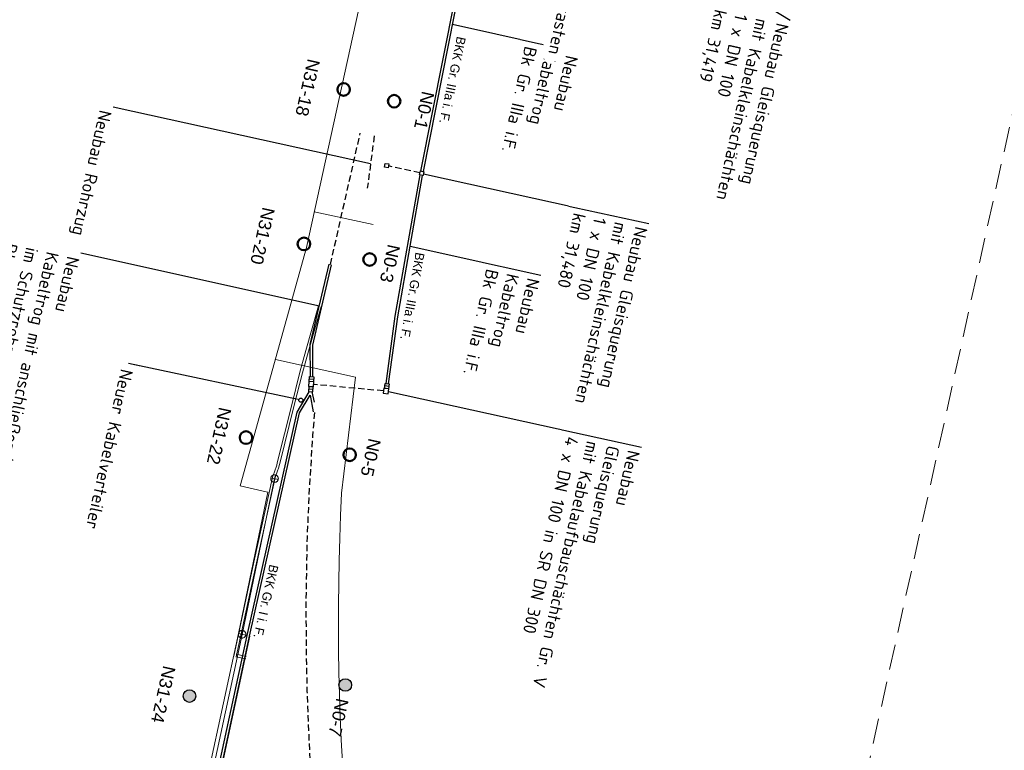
# Model space of a CAD drawing. Header units: metres. Extents: x 3425266 to 3446567, y 5432533 to 5452217.
# Tile 36 of 82: x 3435836 to 3436031, y 5439650 to 5439795. Entities that reach past the tile are written whole.
import ezdxf
from ezdxf import colors
from ezdxf.entities.mleader import LeaderData, LeaderLine
from ezdxf.math import Vec2, Vec3

# ---------------------------------------------------------------- set-up
doc = ezdxf.new("R2010")
doc.units = ezdxf.units.M
doc.header["$MEASUREMENT"] = 0
doc.linetypes.add('DASHED', pattern=[0.75, 0.5, -0.25])
doc.linetypes.add('STRICHLINIEX2', pattern=[1.5, 1, -0.5])
doc.layers.add('MC-AL-Blattschnitte_3433', color=30, linetype='STRICHLINIEX2', lineweight=18, plot=False)
for name, color, linetype, lineweight in [('MC-AL_Neubau_Planung-ESTW-Landau-Kabel_ausgeschaltet_LIN', 50, 'Continuous', 25), ('MC-AL_Neubau_Planung-ESTW-Landau-Kabel_ausgeschaltet_TXT', 50, 'Continuous', 25), ('MC-AL_Neubau_Planung-ESTW-Landau-OLA-Planung_LIN', 84, 'Continuous', 25), ('MC-AL_Neubau_Planung-ESTW-Landau-OLA-Planung_TXT', 84, 'Continuous', 25), ('MC_P_Beschriftung_Kabeltrog_TXT', 10, 'Continuous', 25), ('N_KTB', 10, 'Continuous', 25), ('N_KTB Verrohrung', 10, 'DASHED', 25), ('N_KTB_Text', 10, 'Continuous', 18), ('R_Draht', 40, 'Continuous', 18), ('R_KTB', 40, 'Continuous', 18)]:
    doc.layers.add(name, color=color, linetype=linetype, lineweight=lineweight)
doc.layers.add('MC-AL_Verlauf_KTB_Bestandstrog_LIN', color=80, linetype='Continuous')
doc.styles.add('Isocpeur', font='isocpeur.ttf')
doc.styles.add('K_ISOCP', font='k_isocp.shx')
doc.styles.get("Standard").update_dxf_attribs({"font": 'arial.ttf'})

# ---------------------------------------------------------------- blocks, each defined once
blk = doc.blocks.new('_None')

msp = doc.modelspace()

# ---------------------------------------------------------------- hatches: boundary and pattern name
at = {"layer": 'MC-AL_Neubau_Planung-ESTW-Landau-OLA-Planung_LIN'}
h = msp.add_hatch(color=256, dxfattribs=at)
h.dxf.hatch_style = 1
edge = h.paths.add_edge_path()
edge.add_arc((3435869.542, 5439661.155), 1.249, 0, 360)

# ---------------------------------------------------------------- linework, layer by layer
at = {"layer": 'MC-AL_Neubau_Planung-ESTW-Landau-OLA-Planung_LIN', "lineweight": 50}
for centre in [(3435900.069, 5439781.298), (3435910.07, 5439778.973), (3435905.213, 5439747.617)]:
    msp.add_circle(centre, 1.249, dxfattribs=at)
at = {"layer": 'MC-AL_Neubau_Planung-ESTW-Landau-OLA-Planung_LIN'}
msp.add_circle((3435869.542, 5439661.155), 1.249, dxfattribs=at)
at = {"layer": 'N_KTB'}
msp.add_line((3435881.42, 5439673.011), (3435874.804, 5439642.183), dxfattribs=at)
for points in [[(3435909.005, 5439766.545), (3435908.907, 5439765.782), (3435908.183, 5439765.875), (3435908.281, 5439766.638)], [(3435915.976, 5439764.995), (3435915.81, 5439764.243), (3435915.097, 5439764.401), (3435915.263, 5439765.153)]]:
    msp.add_lwpolyline(points, close=True, dxfattribs=at)
at = {"layer": 'N_KTB', "flags": 128}
msp.add_lwpolyline([(3435908.937, 5439722.996), (3435910.779, 5439736.27), (3435915.71, 5439764.265)], dxfattribs=at)
at = {"layer": 'N_KTB', "linetype": 'Continuous', "flags": 128}
for points in [[(3435893.48, 5439724.421), (3435893.462, 5439730.759), (3435897.203, 5439746.689)], [(3435893.982, 5439724.385), (3435893.949, 5439730.647), (3435897.689, 5439746.575)]]:
    msp.add_lwpolyline(points, dxfattribs=at)
at = {"layer": 'N_KTB Verrohrung', "ltscale": 2.5, "flags": 128}
msp.add_lwpolyline([(3435915.18, 5439764.777), (3435908.955, 5439766.153)], dxfattribs=at)
at = {"layer": 'R_Draht', "linetype": 'Continuous', "lineweight": 15}
msp.add_line((3435892.706, 5439749.979), (3435879.566, 5439702.77), dxfattribs=at)
at = {"layer": 'R_Draht'}
msp.add_line((3435879.235, 5439673.551), (3435872.582, 5439642.66), dxfattribs=at)
at = {"layer": 'R_KTB'}
for p, q in [((3435895.113, 5439738.44), (3435892.609, 5439729.608)), ((3435895.595, 5439738.304), (3435893.091, 5439729.472)), ((3435892.609, 5439729.607), (3435891.415, 5439725.297)), ((3435893.091, 5439729.473), (3435891.897, 5439725.163)), ((3435891.414, 5439725.291), (3435889.717, 5439718.598)), ((3435891.898, 5439725.169), (3435890.201, 5439718.476)), ((3435889.716, 5439718.597), (3435886.995, 5439707.624)), ((3435890.202, 5439718.477), (3435887.481, 5439707.504)), ((3435886.994, 5439707.62), (3435886.771, 5439706.651)), ((3435887.482, 5439707.508), (3435887.259, 5439706.539)), ((3435886.781, 5439706.683), (3435886.083, 5439704.815)), ((3435887.249, 5439706.507), (3435886.551, 5439704.639)), ((3435886.386, 5439704.233), (3435879.955, 5439673.335)), ((3435886.073, 5439704.781), (3435882.31, 5439687.662)), ((3435886.561, 5439704.673), (3435882.798, 5439687.554)), ((3435885.653, 5439704.395), (3435887.118, 5439704.071)), ((3435886.547, 5439704.965), (3435886.224, 5439703.501)), ((3435882.31, 5439687.661), (3435878.309, 5439669.034)), ((3435882.798, 5439687.555), (3435878.797, 5439668.928)), ((3435880.129, 5439674.121), (3435879.806, 5439672.657)), ((3435879.955, 5439673.335), (3435873.339, 5439642.507)), ((3435879.235, 5439673.551), (3435880.7, 5439673.227)), ((3435878.693, 5439668.946), (3435880.671, 5439668.493)), ((3435878.805, 5439669.434), (3435880.783, 5439668.981))]:
    msp.add_line(p, q, dxfattribs=at)
at = {"layer": 'R_KTB', "color": 40, "linetype": 'Continuous'}
for points in [[(3435886.224, 5439703.501), (3435886.301, 5439703.488), (3435886.38, 5439703.483), (3435886.458, 5439703.487), (3435886.536, 5439703.498), (3435886.612, 5439703.518), (3435886.685, 5439703.545), (3435886.755, 5439703.581), (3435886.821, 5439703.623), (3435886.883, 5439703.672), (3435886.939, 5439703.727), (3435886.989, 5439703.787), (3435887.032, 5439703.853), (3435887.068, 5439703.923), (3435887.097, 5439703.996), (3435887.118, 5439704.071), (3435887.131, 5439704.149), (3435887.135, 5439704.227), (3435887.132, 5439704.305), (3435887.12, 5439704.383), (3435887.101, 5439704.459), (3435887.073, 5439704.533), (3435887.038, 5439704.603), (3435886.996, 5439704.669), (3435886.947, 5439704.73), (3435886.892, 5439704.786), (3435886.831, 5439704.836), (3435886.766, 5439704.88), (3435886.696, 5439704.916), (3435886.623, 5439704.944), (3435886.547, 5439704.965), (3435886.47, 5439704.978), (3435886.391, 5439704.983), (3435886.313, 5439704.979), (3435886.235, 5439704.968), (3435886.159, 5439704.948), (3435886.086, 5439704.921), (3435886.016, 5439704.885), (3435885.95, 5439704.843), (3435885.888, 5439704.794), (3435885.832, 5439704.739), (3435885.782, 5439704.679), (3435885.739, 5439704.613), (3435885.703, 5439704.543), (3435885.674, 5439704.47), (3435885.653, 5439704.395), (3435885.64, 5439704.317), (3435885.636, 5439704.239), (3435885.639, 5439704.161), (3435885.651, 5439704.083), (3435885.67, 5439704.007), (3435885.698, 5439703.933), (3435885.733, 5439703.863), (3435885.775, 5439703.797), (3435885.824, 5439703.736), (3435885.879, 5439703.68), (3435885.94, 5439703.63), (3435886.005, 5439703.586), (3435886.075, 5439703.55), (3435886.148, 5439703.522), (3435886.224, 5439703.501)], [(3435879.806, 5439672.657), (3435879.883, 5439672.644), (3435879.962, 5439672.639), (3435880.04, 5439672.643), (3435880.118, 5439672.654), (3435880.194, 5439672.674), (3435880.267, 5439672.701), (3435880.337, 5439672.737), (3435880.403, 5439672.779), (3435880.465, 5439672.828), (3435880.521, 5439672.883), (3435880.571, 5439672.943), (3435880.614, 5439673.009), (3435880.65, 5439673.079), (3435880.679, 5439673.152), (3435880.7, 5439673.227), (3435880.713, 5439673.305), (3435880.717, 5439673.383), (3435880.714, 5439673.461), (3435880.702, 5439673.539), (3435880.683, 5439673.615), (3435880.655, 5439673.689), (3435880.62, 5439673.759), (3435880.578, 5439673.825), (3435880.529, 5439673.886), (3435880.474, 5439673.942), (3435880.413, 5439673.992), (3435880.348, 5439674.036), (3435880.278, 5439674.072), (3435880.205, 5439674.1), (3435880.129, 5439674.121), (3435880.052, 5439674.134), (3435879.973, 5439674.139), (3435879.895, 5439674.135), (3435879.817, 5439674.124), (3435879.741, 5439674.104), (3435879.668, 5439674.077), (3435879.598, 5439674.041), (3435879.532, 5439673.999), (3435879.47, 5439673.95), (3435879.414, 5439673.895), (3435879.364, 5439673.835), (3435879.321, 5439673.769), (3435879.285, 5439673.699), (3435879.256, 5439673.626), (3435879.235, 5439673.551), (3435879.222, 5439673.473), (3435879.218, 5439673.395), (3435879.221, 5439673.317), (3435879.233, 5439673.239), (3435879.252, 5439673.163), (3435879.28, 5439673.089), (3435879.315, 5439673.019), (3435879.357, 5439672.953), (3435879.406, 5439672.892), (3435879.461, 5439672.836), (3435879.522, 5439672.786), (3435879.587, 5439672.742), (3435879.657, 5439672.706), (3435879.73, 5439672.678), (3435879.806, 5439672.657)]]:
    msp.add_lwpolyline(points, dxfattribs=at)
at = {"layer": 'R_KTB'}
for points in [[(3435886.224, 5439703.501), (3435886.301, 5439703.488), (3435886.38, 5439703.483), (3435886.458, 5439703.487), (3435886.536, 5439703.498), (3435886.612, 5439703.518), (3435886.685, 5439703.545), (3435886.755, 5439703.581), (3435886.821, 5439703.623), (3435886.883, 5439703.672), (3435886.939, 5439703.727), (3435886.989, 5439703.787), (3435887.032, 5439703.853), (3435887.068, 5439703.923), (3435887.097, 5439703.996), (3435887.118, 5439704.071), (3435887.131, 5439704.149), (3435887.135, 5439704.227), (3435887.132, 5439704.305), (3435887.12, 5439704.383), (3435887.101, 5439704.459), (3435887.073, 5439704.533), (3435887.038, 5439704.603), (3435886.996, 5439704.669), (3435886.947, 5439704.73), (3435886.892, 5439704.786), (3435886.831, 5439704.836), (3435886.766, 5439704.88), (3435886.696, 5439704.916), (3435886.623, 5439704.944), (3435886.547, 5439704.965), (3435886.47, 5439704.978), (3435886.391, 5439704.983), (3435886.313, 5439704.979), (3435886.235, 5439704.968), (3435886.159, 5439704.948), (3435886.086, 5439704.921), (3435886.016, 5439704.885), (3435885.95, 5439704.843), (3435885.888, 5439704.794), (3435885.832, 5439704.739), (3435885.782, 5439704.679), (3435885.739, 5439704.613), (3435885.703, 5439704.543), (3435885.674, 5439704.47), (3435885.653, 5439704.395), (3435885.64, 5439704.317), (3435885.636, 5439704.239), (3435885.639, 5439704.161), (3435885.651, 5439704.083), (3435885.67, 5439704.007), (3435885.698, 5439703.933), (3435885.733, 5439703.863), (3435885.775, 5439703.797), (3435885.824, 5439703.736), (3435885.879, 5439703.68), (3435885.94, 5439703.63), (3435886.005, 5439703.586), (3435886.075, 5439703.55), (3435886.148, 5439703.522), (3435886.224, 5439703.501)], [(3435879.806, 5439672.657), (3435879.883, 5439672.644), (3435879.962, 5439672.639), (3435880.04, 5439672.643), (3435880.118, 5439672.654), (3435880.194, 5439672.674), (3435880.267, 5439672.701), (3435880.337, 5439672.737), (3435880.403, 5439672.779), (3435880.465, 5439672.828), (3435880.521, 5439672.883), (3435880.571, 5439672.943), (3435880.614, 5439673.009), (3435880.65, 5439673.079), (3435880.679, 5439673.152), (3435880.7, 5439673.227), (3435880.713, 5439673.305), (3435880.717, 5439673.383), (3435880.714, 5439673.461), (3435880.702, 5439673.539), (3435880.683, 5439673.615), (3435880.655, 5439673.689), (3435880.62, 5439673.759), (3435880.578, 5439673.825), (3435880.529, 5439673.886), (3435880.474, 5439673.942), (3435880.413, 5439673.992), (3435880.348, 5439674.036), (3435880.278, 5439674.072), (3435880.205, 5439674.1), (3435880.129, 5439674.121), (3435880.052, 5439674.134), (3435879.973, 5439674.139), (3435879.895, 5439674.135), (3435879.817, 5439674.124), (3435879.741, 5439674.104), (3435879.668, 5439674.077), (3435879.598, 5439674.041), (3435879.532, 5439673.999), (3435879.47, 5439673.95), (3435879.414, 5439673.895), (3435879.364, 5439673.835), (3435879.321, 5439673.769), (3435879.285, 5439673.699), (3435879.256, 5439673.626), (3435879.235, 5439673.551), (3435879.222, 5439673.473), (3435879.218, 5439673.395), (3435879.221, 5439673.317), (3435879.233, 5439673.239), (3435879.252, 5439673.163), (3435879.28, 5439673.089), (3435879.315, 5439673.019), (3435879.357, 5439672.953), (3435879.406, 5439672.892), (3435879.461, 5439672.836), (3435879.522, 5439672.786), (3435879.587, 5439672.742), (3435879.657, 5439672.706), (3435879.73, 5439672.678), (3435879.806, 5439672.657)]]:
    msp.add_lwpolyline(points, dxfattribs=at)

# ---------------------------------------------------------------- texts
at = {"layer": 'MC-AL_Neubau_Planung-ESTW-Landau-OLA-Planung_TXT', "char_height": 2.5, "attachment_point": 1, "rotation": 257.53501}
for s, insert in [('N0-1', (3435918.059, 5439780.57)), ('N31-24', (3435866.816, 5439666.784)), ('N0-7', (3435901.084, 5439660.337))]:
    msp.add_mtext_dynamic_manual_height_columns(s, width=15.68388, gutter_width=1, heights=[0], dxfattribs=dict(at, insert=insert))

# ---------------------------------------------------------------- leaders
at = {"layer": 'MC-AL_Neubau_Planung-ESTW-Landau-Kabel_ausgeschaltet_TXT'}
ml = msp.add_multileader_mtext('Standard', dxfattribs=at)
ml.set_content('Neubau\\PKabeltrog\\PBk Gr. IIIa i.F.', color=256, style='Isocpeur')
ml.set_leader_properties()
ml.set_arrow_properties(name='NONE')
ml.build(insert=Vec2(0, 0))
ml.multileader.update_dxf_attribs({"has_text_frame": 1, "text_left_attachment_type": 0, "text_right_attachment_type": 0, "dogleg_length": 0, "arrow_head_size": 0.18})
ctx = ml.context
ctx.base_point, ctx.char_height, ctx.arrow_head_size, ctx.landing_gap_size, ctx.plane_origin, ctx.plane_x_axis, ctx.plane_y_axis = Vec3(3435946.743, 5439788.648), 2.5, 0.18, 1, Vec3(3436177.165, 5439781.638), Vec3(-0.215843, -0.9764281), Vec3(0.9764281, -0.215843)
ctx.left_attachment, ctx.right_attachment = 0, 0
notes = []
notes.append((ctx, [(0, (1, 1, 0), (3435946.743, 5439788.648), (-0.215843, -0.9764281), 0, [(0, [(3435921.633, 5439794.198)], 0, [])])]))
ctx.mtext.insert, ctx.mtext.text_direction, ctx.mtext.rotation, ctx.mtext.flow_direction = Vec3(3435946.527, 5439787.671), Vec3(-0.215843, -0.9764281), 4.4948339, 5
ctx.mtext.has_bg_fill, ctx.mtext.bg_color, ctx.mtext.bg_scale_factor, ctx.mtext.bg_transparency, ctx.mtext.use_window_bg_color = 1, -1027028792, 1.5, 0, 1
ml = msp.add_multileader_mtext('Standard', dxfattribs=at)
ml.set_content('Neubau Rohrzug', color=256, style='Isocpeur')
ml.set_leader_properties()
ml.set_arrow_properties(name='NONE')
ml.build(insert=Vec2(0, 0))
ml.multileader.update_dxf_attribs({"has_text_frame": 1, "text_left_attachment_type": 0, "text_right_attachment_type": 0, "dogleg_length": 0, "arrow_head_size": 0.18})
ctx = ml.context
ctx.base_point, ctx.char_height, ctx.arrow_head_size, ctx.landing_gap_size, ctx.plane_origin, ctx.plane_x_axis, ctx.plane_y_axis = Vec3(3435854.403, 5439777.809), 2.5, 0.18, 1, Vec3(3436105.223, 5439793.932), Vec3(-0.215843, -0.9764281), Vec3(0.9764281, -0.215843)
ctx.left_attachment, ctx.right_attachment = 0, 0
notes.append((ctx, [(0, (1, 1, 0), (3435854.403, 5439777.809), (-0.215843, -0.9764281), 0, [(0, [(3435905.388, 5439766.538)], 0, [])])]))
ctx.mtext.insert, ctx.mtext.text_direction, ctx.mtext.rotation, ctx.mtext.flow_direction = Vec3(3435854.187, 5439776.832), Vec3(-0.215843, -0.9764281), 4.4948339, 5
ctx.mtext.has_bg_fill, ctx.mtext.bg_color, ctx.mtext.bg_scale_factor, ctx.mtext.bg_transparency, ctx.mtext.use_window_bg_color = 1, -1027028792, 1.5, 0, 1
ml = msp.add_multileader_mtext('Standard', dxfattribs=at)
ml.set_content('Neubau\\PGleisquerung\\Pmit Kabelaufbauschächten Gr. V\\P4 x DN 100 in SR DN 300', color=256, style='Isocpeur')
ml.set_leader_properties()
ml.set_arrow_properties(name='NONE')
ml.build(insert=Vec2(0, 0))
ml.multileader.update_dxf_attribs({"has_text_frame": 1, "text_left_attachment_type": 0, "text_right_attachment_type": 0, "dogleg_length": 0, "arrow_head_size": 0.18})
ctx = ml.context
ctx.base_point, ctx.char_height, ctx.arrow_head_size, ctx.landing_gap_size, ctx.plane_origin, ctx.plane_x_axis, ctx.plane_y_axis = Vec3(3435959.013, 5439710.456), 2.5, 0.18, 1, Vec3(3436221.399, 5439727.701), Vec3(-0.215843, -0.9764281), Vec3(0.9764281, -0.215843)
ctx.left_attachment, ctx.right_attachment = 0, 0
notes.append((ctx, [(0, (1, 1, 0), (3435959.013, 5439710.456), (-0.215843, -0.9764281), 0, [(0, [(3435908.979, 5439721.476)], 0, [])])]))
ctx.mtext.insert, ctx.mtext.text_direction, ctx.mtext.rotation, ctx.mtext.flow_direction = Vec3(3435958.797, 5439709.479), Vec3(-0.215843, -0.9764281), 4.4948339, 5
ctx.mtext.has_bg_fill, ctx.mtext.bg_color, ctx.mtext.bg_scale_factor, ctx.mtext.bg_transparency, ctx.mtext.use_window_bg_color = 1, -1027028792, 1.5, 0, 1
for ctx, leaders in notes:
    for number, flags, end, landing, length, lines in leaders:
        leader = LeaderData()
        leader.index, (leader.has_last_leader_line, leader.has_dogleg_vector, leader.attachment_direction) = number, flags
        leader.last_leader_point, leader.dogleg_vector, leader.dogleg_length = Vec3(end), Vec3(landing), length
        for number, points, colour, breaks in lines:
            line = LeaderLine()
            line.index, line.vertices, line.color, line.breaks = number, Vec3.list(points), colors.encode_raw_color(colour), breaks
            leader.lines.append(line)
        ctx.leaders.append(leader)

# ---------------------------------------------------------------- next in the draw order: hatches: boundary and pattern name
at = {"layer": 'MC-AL_Neubau_Planung-ESTW-Landau-OLA-Planung_LIN'}
h = msp.add_hatch(color=256, dxfattribs=at)
h.dxf.hatch_style = 1
edge = h.paths.add_edge_path()
edge.add_arc((3435900.391, 5439663.342), 1.249, 0, 360)

# ---------------------------------------------------------------- next in the draw order: linework, layer by layer
at = {"layer": 'MC-AL_Neubau_Planung-ESTW-Landau-OLA-Planung_LIN', "lineweight": 50}
msp.add_circle((3435901.261, 5439708.935), 1.249, dxfattribs=at)
at = {"layer": 'MC-AL_Neubau_Planung-ESTW-Landau-OLA-Planung_LIN'}
msp.add_circle((3435900.391, 5439663.342), 1.249, dxfattribs=at)
at = {"layer": 'MC-AL_Verlauf_KTB_Bestandstrog_LIN', "linetype": 'DASHED', "ltscale": 2.5, "flags": 128}
msp.add_lwpolyline([(3435894.295, 5439717.305), (3435893.911, 5439712.691), (3435893.255, 5439702.164), (3435892.821, 5439692.61), (3435892.596, 5439680.074), (3435892.63, 5439671.057), (3435892.808, 5439662.043), (3435893.219, 5439651.814), (3435893.649, 5439643.518), (3435894.366, 5439633.855), (3435895.292, 5439624.256), (3435896.382, 5439614.571), (3435897.676, 5439604.792), (3435899.175, 5439595.122), (3435900.741, 5439585.995), (3435902.42, 5439577.282), (3435904.119, 5439569.137), (3435906.033, 5439560.648), (3435907.958, 5439552.812), (3435910.22, 5439544.185), (3435913.134, 5439533.677), (3435916.56, 5439522.23), (3435920.58, 5439510.002), (3435924.54, 5439498.639), (3435928.774, 5439487.561), (3435933.423, 5439475.888), (3435938.421, 5439464.092), (3435942.743, 5439454.721), (3435946.464, 5439446.964), (3435948.826, 5439442.04), (3435955.644, 5439428.806), (3435961.641, 5439417.786), (3435967.714, 5439407.292), (3435973.621, 5439397.441), (3435981.184, 5439385.56), (3435987.796, 5439375.603), (3435996.593, 5439363.123), (3436003.445, 5439353.793), (3436010.864, 5439344.289), (3436018.475, 5439334.963), (3436026.568, 5439325.316), (3436034.612, 5439316.307), (3436042.428, 5439307.843), (3436050.562, 5439299.406), (3436057.317, 5439292.645), (3436066.038, 5439284.315), (3436075.309, 5439275.829), (3436084.742, 5439267.538), (3436094.753, 5439259.119), (3436107.366, 5439249.163), (3436117.799, 5439241.288), (3436124.356, 5439236.661), (3436135.07, 5439229.185), (3436145.975, 5439221.985), (3436156.221, 5439215.627), (3436166.586, 5439209.455), (3436179.25, 5439202.265), (3436189.892, 5439196.624), (3436200.183, 5439191.37), (3436211.996, 5439185.769), (3436223.894, 5439180.385), (3436229.339, 5439178.125), (3436231.21, 5439176.859), (3436236.685, 5439174.715), (3436238.398, 5439172.458), (3436239.75, 5439172.008)], dxfattribs=at)
at = {"layer": 'N_KTB', "flags": 128}
for points in [[(3435915.371, 5439765.129), (3435926.547, 5439821.611)], [(3435915.86, 5439765.021), (3435927.035, 5439821.503)], [(3435909.037, 5439722.477), (3435908.205, 5439722.593)]]:
    msp.add_lwpolyline(points, dxfattribs=at)
for points in [[(3435908.136, 5439722.097), (3435908.274, 5439723.088), (3435909.106, 5439722.972), (3435908.968, 5439721.982), (3435908.136, 5439722.097)], [(3435908.057, 5439722.108), (3435907.919, 5439721.118), (3435908.91, 5439720.98), (3435909.047, 5439721.971)]]:
    msp.add_lwpolyline(points, close=True, dxfattribs=at)
at = {"layer": 'N_KTB Verrohrung', "ltscale": 2.5, "flags": 128}
for points in [[(3435897.446, 5439746.632), (3435903.359, 5439772.648)], [(3435906.12, 5439772.09), (3435904.757, 5439761.747)]]:
    msp.add_lwpolyline(points, dxfattribs=at)
at = {"layer": 'R_Draht', "linetype": 'Continuous', "lineweight": 15}
msp.add_line((3435905.895, 5439754.519), (3435894.253, 5439757.051), dxfattribs=at)

# ---------------------------------------------------------------- next in the draw order: texts
at = {"layer": 'MC-AL_Neubau_Planung-ESTW-Landau-OLA-Planung_TXT', "char_height": 2.5, "attachment_point": 1, "rotation": 257.53501}
for s, insert in [('N31-18', (3435895.415, 5439786.979)), ('N0-5', (3435907.466, 5439711.815))]:
    msp.add_mtext_dynamic_manual_height_columns(s, width=15.68388, gutter_width=1, heights=[0], dxfattribs=dict(at, insert=insert))
at = {"layer": 'MC_P_Beschriftung_Kabeltrog_TXT', "insert": (3435924.275, 5439791.533), "char_height": 1.8, "attachment_point": 1, "rotation": 258.38847, "style": 'K_ISOCP'}
msp.add_mtext_dynamic_manual_height_columns('BKK Gr. IIIa i. F.', width=17.65098, gutter_width=12.5, heights=[0], dxfattribs=at)

# ---------------------------------------------------------------- next in the draw order: leaders
at = {"layer": 'N_KTB_Text'}
ml = msp.add_multileader_mtext('Standard', dxfattribs=at)
ml.set_content('Neubau\\PKabelabzweigkasten', color=256, style='Isocpeur')
ml.set_leader_properties()
ml.set_arrow_properties(name='NONE')
ml.build(insert=Vec2(0, 0))
ml.multileader.update_dxf_attribs({"has_text_frame": 1, "text_left_attachment_type": 0, "text_right_attachment_type": 0, "dogleg_length": 0, "arrow_head_size": 0.18})
ctx = ml.context
ctx.base_point, ctx.char_height, ctx.arrow_head_size, ctx.landing_gap_size, ctx.plane_origin, ctx.plane_x_axis, ctx.plane_y_axis = Vec3(3435953.883, 5439817.929), 2.5, 0.18, 1, Vec3(3436187.935, 5439763.494), Vec3(-0.215843, -0.9764281), Vec3(0.9764281, -0.215843)
ctx.left_attachment, ctx.right_attachment = 0, 0
notes = []
notes.append((ctx, [(0, (1, 1, 0), (3435953.883, 5439817.929), (-0.215843, -0.9764281), 0, [(0, [(3435928.102, 5439823.628)], 0, [])])]))
ctx.mtext.insert, ctx.mtext.text_direction, ctx.mtext.rotation, ctx.mtext.flow_direction = Vec3(3435953.667, 5439816.953), Vec3(-0.215843, -0.9764281), 4.4948339, 5
ctx.mtext.has_bg_fill, ctx.mtext.bg_color, ctx.mtext.bg_scale_factor, ctx.mtext.bg_transparency, ctx.mtext.use_window_bg_color = 1, -1027028792, 1.5, 0, 1
for ctx, leaders in notes:
    for number, flags, end, landing, length, lines in leaders:
        leader = LeaderData()
        leader.index, (leader.has_last_leader_line, leader.has_dogleg_vector, leader.attachment_direction) = number, flags
        leader.last_leader_point, leader.dogleg_vector, leader.dogleg_length = Vec3(end), Vec3(landing), length
        for number, points, colour, breaks in lines:
            line = LeaderLine()
            line.index, line.vertices, line.color, line.breaks = number, Vec3.list(points), colors.encode_raw_color(colour), breaks
            leader.lines.append(line)
        ctx.leaders.append(leader)

# ---------------------------------------------------------------- next in the draw order: leaders
at = {"layer": 'MC-AL_Neubau_Planung-ESTW-Landau-Kabel_ausgeschaltet_TXT'}
ml = msp.add_multileader_mtext('Standard', dxfattribs=at)
ml.set_content('Neubau Gleisquerung\\Pmit Kabelkleinschächten\\P1 x DN 100\\Pkm 31,419', color=256, style='Isocpeur')
ml.set_leader_properties()
ml.set_arrow_properties(name='NONE')
ml.build(insert=Vec2(0, 0))
ml.multileader.update_dxf_attribs({"has_text_frame": 1, "text_left_attachment_type": 0, "text_right_attachment_type": 0, "dogleg_length": 0, "arrow_head_size": 0.18})
ctx = ml.context
ctx.base_point, ctx.char_height, ctx.arrow_head_size, ctx.landing_gap_size, ctx.plane_origin, ctx.plane_x_axis, ctx.plane_y_axis = Vec3(3435988.456, 5439795.051), 2.5, 0.18, 1, Vec3(3436326.441, 5439792.169), Vec3(-0.215843, -0.9764281), Vec3(0.9764281, -0.215843)
ctx.left_attachment, ctx.right_attachment = 0, 0
notes = []
notes.append((ctx, [(0, (1, 1, 0), (3435988.456, 5439795.051), (-0.215843, -0.9764281), 0, [(0, [(3435927.585, 5439823.731), (3435949.436, 5439818.9)], 0, [])])]))
ctx.mtext.insert, ctx.mtext.text_direction, ctx.mtext.rotation, ctx.mtext.flow_direction = Vec3(3435988.24, 5439794.074), Vec3(-0.215843, -0.9764281), 4.4948339, 5
ctx.mtext.has_bg_fill, ctx.mtext.bg_color, ctx.mtext.bg_scale_factor, ctx.mtext.bg_transparency, ctx.mtext.use_window_bg_color = 1, -1027028792, 1.5, 0, 1
ml = msp.add_multileader_mtext('Standard', dxfattribs=at)
ml.set_content('Neubau\\PKabeltrog mit anschließender Verrohrung \\Pim Schutzrohr mittig geführt\\PBk Gr. I i.F.', color=256, style='Isocpeur')
ml.set_leader_properties()
ml.set_arrow_properties(name='NONE')
ml.build(insert=Vec2(0, 0))
ml.multileader.update_dxf_attribs({"has_text_frame": 1, "text_left_attachment_type": 0, "text_right_attachment_type": 0, "dogleg_length": 0, "arrow_head_size": 0.18})
ctx = ml.context
ctx.base_point, ctx.char_height, ctx.arrow_head_size, ctx.landing_gap_size, ctx.plane_origin, ctx.plane_x_axis, ctx.plane_y_axis = Vec3(3435848.002, 5439748.854), 2.5, 0.18, 1, Vec3(3436125.186, 5439762.828), Vec3(-0.215843, -0.9764281), Vec3(0.9764281, -0.215843)
ctx.left_attachment, ctx.right_attachment = 0, 0
notes.append((ctx, [(0, (1, 1, 0), (3435848.002, 5439748.854), (-0.215843, -0.9764281), 0, [(0, [(3435895.258, 5439738.408)], 0, [])])]))
ctx.mtext.insert, ctx.mtext.text_direction, ctx.mtext.rotation, ctx.mtext.flow_direction = Vec3(3435847.787, 5439747.878), Vec3(-0.215843, -0.9764281), 4.4948339, 5
ctx.mtext.has_bg_fill, ctx.mtext.bg_color, ctx.mtext.bg_scale_factor, ctx.mtext.bg_transparency, ctx.mtext.use_window_bg_color = 1, -1027028792, 1.5, 0, 1
for ctx, leaders in notes:
    for number, flags, end, landing, length, lines in leaders:
        leader = LeaderData()
        leader.index, (leader.has_last_leader_line, leader.has_dogleg_vector, leader.attachment_direction) = number, flags
        leader.last_leader_point, leader.dogleg_vector, leader.dogleg_length = Vec3(end), Vec3(landing), length
        for number, points, colour, breaks in lines:
            line = LeaderLine()
            line.index, line.vertices, line.color, line.breaks = number, Vec3.list(points), colors.encode_raw_color(colour), breaks
            leader.lines.append(line)
        ctx.leaders.append(leader)

# ---------------------------------------------------------------- next in the draw order: linework, layer by layer
at = {"layer": 'MC-AL_Neubau_Planung-ESTW-Landau-Kabel_ausgeschaltet_LIN'}
msp.add_circle((3435891.597, 5439719.753), 0.407, dxfattribs=at)
at = {"layer": 'MC-AL_Neubau_Planung-ESTW-Landau-OLA-Planung_LIN', "lineweight": 50}
for centre in [(3435892.206, 5439750.71), (3435880.733, 5439712.343)]:
    msp.add_circle(centre, 1.249, dxfattribs=at)
at = {"layer": 'N_KTB', "flags": 128}
for points in [[(3435893.161, 5439723.441), (3435893.089, 5439722.444), (3435894.087, 5439722.372), (3435894.158, 5439723.37)], [(3435893.241, 5439723.435), (3435893.312, 5439724.433), (3435894.15, 5439724.373), (3435894.079, 5439723.375), (3435893.241, 5439723.435)], [(3435893.169, 5439722.438), (3435893.098, 5439721.441), (3435893.936, 5439721.381), (3435894.007, 5439722.378), (3435893.169, 5439722.438)]]:
    msp.add_lwpolyline(points, close=True, dxfattribs=at)
for points in [[(3435894.114, 5439723.874), (3435893.276, 5439723.934)], [(3435893.971, 5439721.879), (3435893.133, 5439721.939)]]:
    msp.add_lwpolyline(points, dxfattribs=at)
at = {"layer": 'N_KTB'}
for points in [[(3435759.636, 5439118.494), (3435764.991, 5439142.698), (3435766.585, 5439149.9), (3435773.355, 5439180.543), (3435780.16, 5439211.657), (3435786.707, 5439242.408), (3435793.43, 5439273.614), (3435800.196, 5439304.328), (3435807.261, 5439335.58), (3435834.075, 5439459.652), (3435837.228, 5439472.986), (3435840.845, 5439489.513), (3435847.534, 5439520.347), (3435854.33, 5439551.438), (3435861.118, 5439582.484), (3435867.667, 5439611.427), (3435874.316, 5439642.292), (3435880.931, 5439673.119), (3435890.87, 5439717.403), (3435893.238, 5439721.43)], [(3435760.124, 5439118.388), (3435765.48, 5439142.59), (3435767.074, 5439149.792), (3435773.844, 5439180.436), (3435780.649, 5439211.552), (3435787.196, 5439242.304), (3435793.919, 5439273.508), (3435800.684, 5439304.219), (3435807.749, 5439335.472), (3435834.562, 5439459.542), (3435837.715, 5439472.875), (3435841.334, 5439489.407), (3435848.023, 5439520.241), (3435854.819, 5439551.331), (3435861.607, 5439582.376), (3435868.156, 5439611.319), (3435874.804, 5439642.186), (3435881.42, 5439673.012), (3435891.346, 5439717.24), (3435893.407, 5439720.733), (3435894.061, 5439717.475)], [(3435893.776, 5439721.392), (3435894.217, 5439719.352)]]:
    msp.add_lwpolyline(points, dxfattribs=at)
at = {"layer": 'N_KTB Verrohrung', "ltscale": 2.5, "flags": 128}
msp.add_lwpolyline([(3435907.931, 5439721.594), (3435894.123, 5439722.871)], dxfattribs=at)
at = {"layer": 'R_Draht', "linetype": 'Continuous', "lineweight": 15}
msp.add_line((3435914.071, 5439847.667), (3435892.706, 5439749.979), dxfattribs=at)
at = {"layer": 'R_Draht'}
for p, q in [((3435885.027, 5439701.563), (3435879.235, 5439673.551)), ((3435879.566, 5439702.77), (3435884.758, 5439701.623)), ((3435884.758, 5439701.623), (3435885.027, 5439701.563))]:
    msp.add_line(p, q, dxfattribs=at)
at = {"layer": 'R_Draht', "linetype": 'Continuous', "lineweight": 15}
msp.add_lwpolyline([(3435912.711, 5439560.399, -0.0715418), (3435899.673, 5439701.326), (3435902.394, 5439724.298), (3435886.542, 5439727.833)], format="xyb", dxfattribs=at)

# ---------------------------------------------------------------- next in the draw order: texts
at = {"layer": 'MC-AL_Neubau_Planung-ESTW-Landau-OLA-Planung_TXT', "char_height": 2.5, "attachment_point": 1, "rotation": 257.53501}
for s, insert in [('N31-20', (3435886.471, 5439757.598)), ('N31-22', (3435877.87, 5439717.989))]:
    msp.add_mtext_dynamic_manual_height_columns(s, width=15.68388, gutter_width=1, heights=[0], dxfattribs=dict(at, insert=insert))
at = {"layer": 'MC_P_Beschriftung_Kabeltrog_TXT', "insert": (3435887.178, 5439686.929), "char_height": 1.8, "attachment_point": 1, "rotation": 257.42995, "style": 'K_ISOCP'}
msp.add_mtext_dynamic_manual_height_columns('BKK Gr. I i. F.', width=17.65098, gutter_width=12.5, heights=[0], dxfattribs=at)

# ---------------------------------------------------------------- next in the draw order: leaders
at = {"layer": 'MC-AL_Neubau_Planung-ESTW-Landau-Kabel_ausgeschaltet_TXT'}
ml = msp.add_multileader_mtext('Standard', dxfattribs=at)
ml.set_content('Neubau\\PKabeltrog\\PBk Gr. IIIa i.F.', color=256, style='Isocpeur')
ml.set_leader_properties()
ml.set_arrow_properties(name='NONE')
ml.build(insert=Vec2(0, 0))
ml.multileader.update_dxf_attribs({"has_text_frame": 1, "text_left_attachment_type": 0, "text_right_attachment_type": 0, "dogleg_length": 0, "arrow_head_size": 0.18})
ctx = ml.context
ctx.base_point, ctx.char_height, ctx.arrow_head_size, ctx.landing_gap_size, ctx.plane_origin, ctx.plane_x_axis, ctx.plane_y_axis = Vec3(3435939.138, 5439744.544), 2.5, 0.18, 1, Vec3(3436161.979, 5439707.89), Vec3(-0.215843, -0.9764281), Vec3(0.9764281, -0.215843)
ctx.left_attachment, ctx.right_attachment = 0, 0
notes = []
notes.append((ctx, [(0, (1, 1, 0), (3435939.138, 5439744.544), (-0.215843, -0.9764281), 0, [(0, [(3435913.245, 5439750.268)], 0, [])])]))
ctx.mtext.insert, ctx.mtext.text_direction, ctx.mtext.rotation, ctx.mtext.flow_direction = Vec3(3435938.922, 5439743.567), Vec3(-0.215843, -0.9764281), 4.4948339, 5
ctx.mtext.has_bg_fill, ctx.mtext.bg_color, ctx.mtext.bg_scale_factor, ctx.mtext.bg_transparency, ctx.mtext.use_window_bg_color = 1, -1027028792, 1.5, 0, 1
ml = msp.add_multileader_mtext('Standard', dxfattribs=at)
ml.set_content('\\pxsm1;{\\fISOCPEUR|b0|i0|c0|p34;Neuer Kabelverteiler}', color=256)
ml.set_leader_properties()
ml.set_arrow_properties(name='NONE')
ml.build(insert=Vec2(0, 0))
ml.multileader.update_dxf_attribs({"has_text_frame": 1, "dogleg_length": 0, "arrow_head_size": 2})
ctx = ml.context
ctx.base_point, ctx.char_height, ctx.arrow_head_size, ctx.landing_gap_size, ctx.plane_origin, ctx.plane_x_axis, ctx.plane_y_axis = Vec3(3435857.459, 5439727.031), 2.5, 2, 1.25, Vec3(3435892.417, 5439668.493), Vec3(-0.215843, -0.9764281), Vec3(0.9764281, -0.215843)
notes.append((ctx, [(0, (1, 1, 0), (3435857.459, 5439727.031), (-0.215843, -0.9764281), 0, [(0, [(3435891.073, 5439719.86)], 0, [])])]))
ctx.mtext.insert, ctx.mtext.text_direction, ctx.mtext.rotation, ctx.mtext.flow_direction = Vec3(3435858.411, 5439725.541), Vec3(-0.215843, -0.9764281), 4.4948339, 5
ctx.mtext.has_bg_fill, ctx.mtext.bg_color, ctx.mtext.bg_scale_factor, ctx.mtext.bg_transparency, ctx.mtext.use_window_bg_color = 1, -1027028792, 1.5, 0, 1
for ctx, leaders in notes:
    for number, flags, end, landing, length, lines in leaders:
        leader = LeaderData()
        leader.index, (leader.has_last_leader_line, leader.has_dogleg_vector, leader.attachment_direction) = number, flags
        leader.last_leader_point, leader.dogleg_vector, leader.dogleg_length = Vec3(end), Vec3(landing), length
        for number, points, colour, breaks in lines:
            line = LeaderLine()
            line.index, line.vertices, line.color, line.breaks = number, Vec3.list(points), colors.encode_raw_color(colour), breaks
            leader.lines.append(line)
        ctx.leaders.append(leader)

# ---------------------------------------------------------------- next in the draw order: linework, layer by layer
at = {"layer": 'N_KTB', "flags": 128}
msp.add_lwpolyline([(3435908.484, 5439723.059), (3435910.291, 5439736.378), (3435915.222, 5439764.373)], dxfattribs=at)

# ---------------------------------------------------------------- next in the draw order: texts
at = {"layer": 'MC-AL_Neubau_Planung-ESTW-Landau-OLA-Planung_TXT', "insert": (3435911.29, 5439750.239), "char_height": 2.5, "attachment_point": 1, "rotation": 257.53501}
msp.add_mtext_dynamic_manual_height_columns('N0-3', width=15.68388, gutter_width=1, heights=[0], dxfattribs=at)

# ---------------------------------------------------------------- next in the draw order: leaders
at = {"layer": 'MC-AL_Neubau_Planung-ESTW-Landau-Kabel_ausgeschaltet_TXT'}
ml = msp.add_multileader_mtext('Standard', dxfattribs=at)
ml.set_content('Neubau Gleisquerung\\Pmit Kabelkleinschächten\\P1 x DN 100\\Pkm 31,480', color=256, style='Isocpeur')
ml.set_leader_properties()
ml.set_arrow_properties(name='NONE')
ml.build(insert=Vec2(0, 0))
ml.multileader.update_dxf_attribs({"has_text_frame": 1, "text_left_attachment_type": 0, "text_right_attachment_type": 0, "dogleg_length": 0, "arrow_head_size": 0.18})
ctx = ml.context
ctx.base_point, ctx.char_height, ctx.arrow_head_size, ctx.landing_gap_size, ctx.plane_origin, ctx.plane_x_axis, ctx.plane_y_axis = Vec3(3435960.484, 5439754.751), 2.5, 0.18, 1, Vec3(3436314.749, 5439733.057), Vec3(-0.215843, -0.9764281), Vec3(0.9764281, -0.215843)
ctx.left_attachment, ctx.right_attachment = 0, 0
notes = []
notes.append((ctx, [(0, (1, 1, 0), (3435960.484, 5439754.751), (-0.215843, -0.9764281), 0, [(0, [(3435915.893, 5439764.619), (3435937.744, 5439759.789)], 0, [])])]))
ctx.mtext.insert, ctx.mtext.text_direction, ctx.mtext.rotation, ctx.mtext.flow_direction = Vec3(3435960.268, 5439753.774), Vec3(-0.215843, -0.9764281), 4.4948339, 5
ctx.mtext.has_bg_fill, ctx.mtext.bg_color, ctx.mtext.bg_scale_factor, ctx.mtext.bg_transparency, ctx.mtext.use_window_bg_color = 1, -1027028792, 1.5, 0, 1
for ctx, leaders in notes:
    for number, flags, end, landing, length, lines in leaders:
        leader = LeaderData()
        leader.index, (leader.has_last_leader_line, leader.has_dogleg_vector, leader.attachment_direction) = number, flags
        leader.last_leader_point, leader.dogleg_vector, leader.dogleg_length = Vec3(end), Vec3(landing), length
        for number, points, colour, breaks in lines:
            line = LeaderLine()
            line.index, line.vertices, line.color, line.breaks = number, Vec3.list(points), colors.encode_raw_color(colour), breaks
            leader.lines.append(line)
        ctx.leaders.append(leader)

# ---------------------------------------------------------------- next in the draw order: linework, layer by layer
at = {"layer": 'MC-AL-Blattschnitte_3433', "ltscale": 5}
msp.add_lwpolyline([(3436172.744, 5440410.917), (3435950.112, 5439403.776), (3435669.877, 5439465.723), (3435892.509, 5440472.864)], close=True, dxfattribs=at)

# ---------------------------------------------------------------- next in the draw order: texts
at = {"layer": 'MC_P_Beschriftung_Kabeltrog_TXT', "insert": (3435916.102, 5439748.823), "char_height": 1.8, "attachment_point": 1, "rotation": 259.90949, "style": 'K_ISOCP'}
msp.add_mtext_dynamic_manual_height_columns('BKK Gr. IIIa i. F.', width=17.65098, gutter_width=12.5, heights=[0], dxfattribs=at)

doc.saveas('drawing.dxf')
